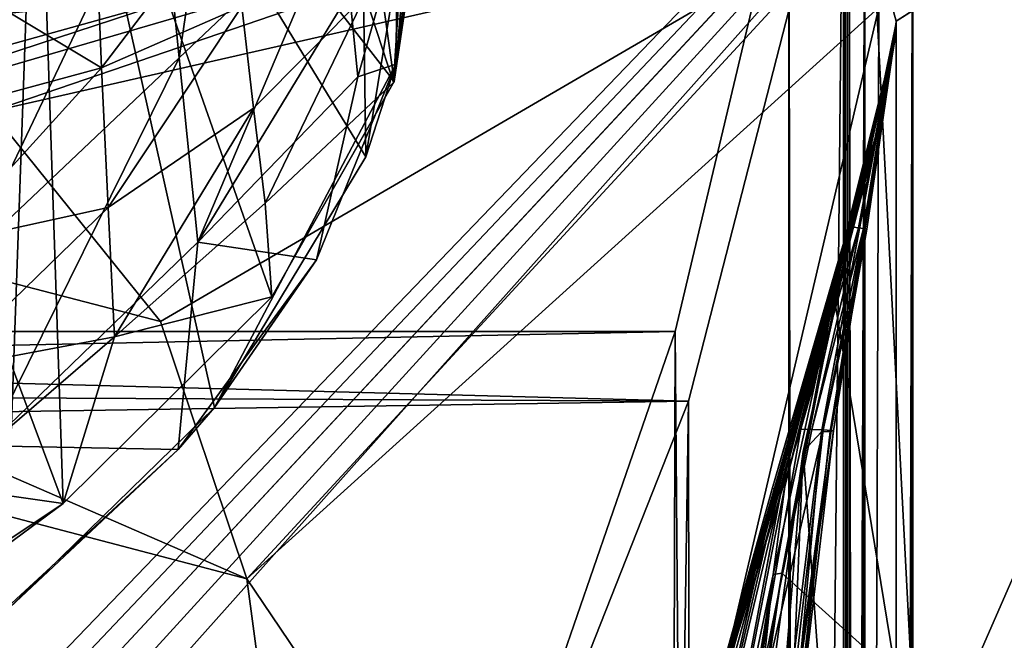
# Model space of a CAD drawing. Header units: metres. Extents: x -1204 to 0, y -809 to 0.
# Tile 132 of 135: x -95 to -47, y -95 to -65. Entities that reach past the tile are written whole.
import ezdxf

# ---------------------------------------------------------------- set-up
doc = ezdxf.new("R2010")
doc.units = ezdxf.units.M

msp = doc.modelspace()

# ---------------------------------------------------------------- linework, layer by layer
at = {"layer": 'top'}
for points in [[(-106.304123, -97.912514, 761.309143), (-92.554993, -88.741875, 761.512451), (-111.91893, -36.871712, 762.913208)], [(-111.91893, -36.871712, 762.913208), (-92.554993, -88.741875, 761.512451), (-93.985672, -46.135025, 762.625671)], [(-95.365578, -93.955872, 1277.689209), (-93.669357, -46.414337, 1278.922974), (-110.57946, -37.799053, 1279.191772)], [(-92.554993, -88.741875, 761.512451), (-82.53112, -78.793983, 761.745605), (-93.985672, -46.135025, 762.625671)], [(-93.985672, -46.135025, 762.625671), (-82.53112, -78.793983, 761.745605), (-76.652695, -68.443481, 762)], [(-78.178719, -57.37738, 762.292114), (-93.985672, -46.135025, 762.625671), (-76.652695, -68.443481, 762)], [(-95.365578, -93.955872, 1277.689209), (-85.276665, -84.116219, 1277.919067), (-93.669357, -46.414337, 1278.922974)], [(-85.276665, -84.116219, 1277.919067), (-78.006813, -72.070419, 1278.213623), (-93.669357, -46.414337, 1278.922974)], [(-93.669357, -46.414337, 1278.922974), (-78.006813, -72.070419, 1278.213623), (-78.218864, -57.425652, 1278.595703)], [(-111.733101, -72.539726, 2041.728271), (-81.222069, -57.633026, 2044.11438), (-143.068665, -52.277069, 2044.445557)], [(-87.951897, -57.635136, 1246.151611), (-84.759644, -52.335125, 1247.023193), (-86.979866, -67.301018, 1252.228394)], [(-84.759644, -52.335125, 1247.023193), (-79.221069, -59.957474, 1257.703491), (-86.979866, -67.301018, 1252.228394)], [(-111.048393, -66.76355, 1933.358887), (-99.093735, -55.738033, 1979.244751), (-86.555603, -64.278046, 2025.059937)], [(-87.951897, -57.635136, 1246.151611), (-98.117744, -66.92968, 1243.062744), (-99.198219, -56.185425, 1237.22876)], [(-111.733101, -72.539726, 2041.728271), (-81.523582, -63.719326, 2043.042236), (-81.222069, -57.633026, 2044.11438)], [(-97.1147, -76.903946, 1250.144531), (-98.117744, -66.92968, 1243.062744), (-87.951897, -57.635136, 1246.151611)], [(-86.979866, -67.301018, 1252.228394), (-97.1147, -76.903946, 1250.144531), (-87.951897, -57.635136, 1246.151611)], [(-78.006813, -72.070419, 1278.213623), (-75.719475, -58.230148, 1278.568115), (-78.218864, -57.425652, 1278.595703)], [(-75.169556, -58.268253, 762.261169), (-78.178719, -57.37738, 762.292114), (-76.652695, -68.443481, 762)], [(-115.289513, -66.238342, 664.6698), (-79.637787, -59.388416, 580.925659), (-75.228119, -58.379692, 628.759521)], [(-75.228119, -58.379692, 628.759521), (-75.228119, -58.379692, 661.559875), (-115.289513, -66.238342, 664.6698)], [(-75.228119, -58.379692, 661.559875), (-75.226776, -58.379799, 664.875671), (-115.289513, -66.238342, 664.6698)], [(-115.289513, -66.238342, 664.6698), (-75.226776, -58.379799, 664.875671), (-115.143257, -65.856537, 674.172241)], [(-75.226776, -58.379799, 664.875671), (-95.048058, -62.272488, 683.751221), (-115.143257, -65.856537, 674.172241)], [(-75.719475, -58.230148, 1278.568115), (-78.006813, -72.070419, 1278.213623), (-75.719025, -58.230202, 1267.624756)], [(-78.006813, -72.070419, 1278.213623), (-76.572632, -67.605492, 1267.624756), (-75.719025, -58.230202, 1267.624756)], [(-76.671654, -68.496857, 751.349731), (-75.16246, -58.375496, 751.349731), (-76.652695, -68.443481, 762)], [(-75.16246, -58.375496, 751.349731), (-76.671654, -68.496857, 751.349731), (-75.594872, -59.879745, 750.228088)], [(-76.652695, -68.443481, 762), (-75.16246, -58.375496, 751.349731), (-75.169556, -58.268253, 762.261169)], [(-75.719025, -58.230202, 1267.624756), (-76.572632, -67.605492, 1267.624756), (-76.470299, -61.44413, 1264.469604)], [(-85.958694, -60.740765, 533.304199), (-79.637787, -59.388416, 580.925659), (-115.289513, -66.238342, 664.6698)], [(-91.008186, -60.632458, 730.556213), (-84.529381, -59.668465, 736.489136), (-90.704628, -67.781227, 734.823608)], [(-90.704628, -67.781227, 734.823608), (-84.529381, -59.668465, 736.489136), (-83.975372, -64.845329, 739.582703)], [(-86.979866, -67.301018, 1252.228394), (-79.221069, -59.957474, 1257.703491), (-86.087776, -76.17202, 1259.418213)], [(-79.221069, -59.957474, 1257.703491), (-78.795837, -64.185944, 1260.764771), (-86.087776, -76.17202, 1259.418213)], [(-75.594872, -59.879745, 750.228088), (-76.671654, -68.496857, 751.349731), (-76.224754, -61.377674, 749.133789)], [(-111.924629, -65.401451, 464.540405), (-85.958694, -60.740765, 533.304199), (-115.289513, -66.238342, 664.6698)], [(-90.704628, -67.781227, 734.823608), (-98.419701, -63.163074, 726.623718), (-91.008186, -60.632458, 730.556213)], [(-78.795837, -64.185944, 1260.764771), (-76.470299, -61.44413, 1264.469604), (-78.389473, -68.226845, 1264.076782)], [(-76.470299, -61.44413, 1264.469604), (-76.572632, -67.605492, 1267.624756), (-78.389473, -68.226845, 1264.076782)], [(-76.671654, -68.496857, 751.349731), (-78.03624, -64.313492, 747.015625), (-76.224754, -61.377674, 749.133789)], [(-98.419838, -69.876686, 730.589905), (-98.419701, -63.163074, 726.623718), (-90.704628, -67.781227, 734.823608)], [(-86.555603, -64.278046, 2025.059937), (-81.523582, -63.719326, 2043.042236), (-111.733101, -72.539726, 2041.728271)], [(-111.733101, -72.539726, 2041.728271), (-116.382484, -72.585571, 1988.339233), (-86.555603, -64.278046, 2025.059937)], [(-116.382484, -72.585571, 1988.339233), (-111.048393, -66.76355, 1933.358887), (-86.555603, -64.278046, 2025.059937)], [(-86.087776, -76.17202, 1259.418213), (-78.795837, -64.185944, 1260.764771), (-78.389473, -68.226845, 1264.076782)], [(-83.413788, -69.734787, 743.113342), (-83.975372, -64.845329, 739.582703), (-78.03624, -64.313492, 747.015625)], [(-78.03624, -64.313492, 747.015625), (-82.852203, -74.295952, 747.047607), (-83.413788, -69.734787, 743.113342)], [(-82.852203, -74.295952, 747.047607), (-78.03624, -64.313492, 747.015625), (-76.671654, -68.496857, 751.349731)], [(-90.396751, -74.500854, 739.744751), (-90.704628, -67.781227, 734.823608), (-83.975372, -64.845329, 739.582703)], [(-90.396751, -74.500854, 739.744751), (-83.975372, -64.845329, 739.582703), (-83.413788, -69.734787, 743.113342)], [(-96.203827, -85.961685, 1258.36853), (-97.1147, -76.903946, 1250.144531), (-86.979866, -67.301018, 1252.228394)], [(-86.087776, -76.17202, 1259.418213), (-96.203827, -85.961685, 1258.36853), (-86.979866, -67.301018, 1252.228394)], [(-78.006813, -72.070419, 1278.213623), (-85.276665, -84.116219, 1277.919067), (-76.572632, -67.605492, 1267.624756)], [(-85.276665, -84.116219, 1277.919067), (-80.377785, -77.021339, 1267.624756), (-76.572632, -67.605492, 1267.624756)], [(-76.572632, -67.605492, 1267.624756), (-80.377785, -77.021339, 1267.624756), (-78.389473, -68.226845, 1264.076782)], [(-98.419861, -76.269066, 735.079102), (-90.704628, -67.781227, 734.823608), (-90.396751, -74.500854, 739.744751)], [(-98.419861, -76.269066, 735.079102), (-98.419838, -69.876686, 730.589905), (-90.704628, -67.781227, 734.823608)], [(-78.389473, -68.226845, 1264.076782), (-80.377785, -77.021339, 1267.624756), (-86.087776, -76.17202, 1259.418213)], [(-82.533157, -78.795387, 751.349731), (-82.852203, -74.295952, 747.047607), (-76.671654, -68.496857, 751.349731)], [(-82.533157, -78.795387, 751.349731), (-76.671654, -68.496857, 751.349731), (-82.53112, -78.793983, 761.745605)], [(-82.53112, -78.793983, 761.745605), (-76.671654, -68.496857, 751.349731), (-76.652695, -68.443481, 762)], [(-90.088875, -80.728035, 745.271362), (-90.396751, -74.500854, 739.744751), (-83.413788, -69.734787, 743.113342)], [(-82.852203, -74.295952, 747.047607), (-90.088875, -80.728035, 745.271362), (-83.413788, -69.734787, 743.113342)], [(-98.419861, -82.288841, 740.057495), (-90.396751, -74.500854, 739.744751), (-90.088875, -80.728035, 745.271362)], [(-98.419861, -82.288841, 740.057495), (-98.419861, -76.269066, 735.079102), (-90.396751, -74.500854, 739.744751)], [(-90.088875, -80.728035, 745.271362), (-82.852203, -74.295952, 747.047607), (-82.533157, -78.795387, 751.349731)], [(-86.087776, -76.17202, 1259.418213), (-87.023193, -86.144196, 1267.624756), (-96.203827, -85.961685, 1258.36853)], [(-80.377785, -77.021339, 1267.624756), (-87.023193, -86.144196, 1267.624756), (-86.087776, -76.17202, 1259.418213)], [(-80.377785, -77.021339, 1267.624756), (-85.276665, -84.116219, 1277.919067), (-87.023193, -86.144196, 1267.624756)], [(-92.554993, -88.741875, 761.512451), (-82.533157, -78.795387, 751.349731), (-82.53112, -78.793983, 761.745605)], [(-92.5485, -88.736115, 751.349731), (-82.533157, -78.795387, 751.349731), (-92.554993, -88.741875, 761.512451)], [(-92.5485, -88.736115, 751.349731), (-90.088875, -80.728035, 745.271362), (-82.533157, -78.795387, 751.349731)], [(-98.419861, -87.896881, 745.492188), (-90.088875, -80.728035, 745.271362), (-92.5485, -88.736115, 751.349731)], [(-98.419861, -87.896881, 745.492188), (-98.419861, -82.288841, 740.057495), (-90.088875, -80.728035, 745.271362)], [(-85.276665, -84.116219, 1277.919067), (-95.365578, -93.955872, 1277.689209), (-87.023193, -86.144196, 1267.624756)], [(-87.023193, -86.144196, 1267.624756), (-96.306786, -94.699516, 1267.624756), (-96.203827, -85.961685, 1258.36853)], [(-87.023193, -86.144196, 1267.624756), (-95.365578, -93.955872, 1277.689209), (-96.306786, -94.699516, 1267.624756)], [(-98.419861, -93.059319, 751.349731), (-98.419861, -87.896881, 745.492188), (-92.5485, -88.736115, 751.349731)], [(-106.304123, -97.912514, 761.309143), (-98.419861, -93.059319, 751.349731), (-92.5485, -88.736115, 751.349731)], [(-106.304123, -97.912514, 761.309143), (-92.5485, -88.736115, 751.349731), (-92.554993, -88.741875, 761.512451)]]:
    msp.add_3dface(points, dxfattribs=at)
at = {"layer": 'top01'}
for points in [[(-52.518909, -65.543846, 163.059708), (-54.633179, -57.865437, 163.059708), (-5.519217, -35.401562, 163.059708)], [(-52.518909, -65.543846, 2063.059814), (-5.519217, -35.401562, 2063.059814), (-54.633179, -57.865437, 2063.059814)], [(-35.448151, -746.330383, 163.059708), (-52.518909, -738.401428, 163.059708), (-5.519217, -35.401562, 163.059708)], [(-5.519217, -35.401562, 163.059708), (-52.518909, -738.401428, 163.059708), (-52.518909, -65.543846, 163.059708)], [(-52.518909, -65.543846, 2063.059814), (-52.518909, -738.401428, 2063.059814), (-5.519217, -35.401562, 2063.059814)], [(-52.518909, -738.401428, 2063.059814), (-35.448151, -746.330383, 2063.059814), (-5.519217, -35.401562, 2063.059814)], [(-54.633179, -57.865437, 2063.059814), (-54.633179, -57.865437, 163.059708), (-52.518909, -65.543846, 2063.059814)], [(-54.633179, -57.865437, 163.059708), (-52.518909, -65.543846, 163.059708), (-52.518909, -65.543846, 2063.059814)], [(-53.161449, -69.922661, 617.920044), (-52.518909, -65.64122, 567.049377), (-54.568138, -75.441956, 566.831421)], [(-54.568138, -75.441956, 566.831421), (-52.518909, -65.64122, 567.049377), (-52.518909, -65.704048, 516.17865)], [(-54.568138, -75.441956, 566.831421), (-52.518909, -65.704048, 516.17865), (-54.329887, -75.476273, 515.742798)], [(-52.518909, -65.704048, 516.17865), (-52.518909, -65.766876, 465.307922), (-54.329887, -75.476273, 515.742798)], [(-54.329887, -75.476273, 515.742798), (-52.518909, -65.766876, 465.307922), (-54.092243, -75.51059, 464.654144)], [(-52.518909, -65.766876, 465.307922), (-52.518909, -65.829704, 414.437195), (-54.092243, -75.51059, 464.654144)], [(-52.527325, -66.080727, 1607.920044), (-52.518909, -65.578392, 1607.920044), (-53.161747, -69.922577, 1607.149292)], [(-52.518909, -65.578392, 1607.920044), (-52.518909, -65.578392, 1564.920044), (-53.161747, -69.922577, 1607.149292)], [(-53.161747, -69.922577, 1607.149292), (-52.518909, -65.578392, 1564.920044), (-53.161747, -69.922577, 1565.869141)], [(-52.518909, -65.578392, 1564.920044), (-53.161747, -69.922577, 1564.920044), (-53.161747, -69.922577, 1565.869141)], [(-53.161747, -69.922577, 1564.920044), (-52.518909, -65.578392, 1564.920044), (-52.518909, -65.579765, 660.920044)], [(-52.518909, -65.579765, 660.920044), (-52.518909, -65.578392, 617.920044), (-53.161747, -69.922577, 618.872253)], [(-52.518909, -65.578392, 617.920044), (-53.161449, -69.922661, 617.920044), (-53.161747, -69.922577, 618.872253)], [(-53.161736, -69.923889, 660.920044), (-53.161747, -69.922577, 1564.920044), (-52.518909, -65.579765, 660.920044)], [(-53.161736, -69.923889, 660.920044), (-52.518909, -65.579765, 660.920044), (-53.161747, -69.922577, 659.947876)], [(-52.518909, -65.579765, 660.920044), (-53.161747, -69.922577, 618.872253), (-53.161747, -69.922577, 659.947876)], [(-53.161449, -69.922661, 617.920044), (-52.518909, -65.578392, 617.920044), (-52.518909, -65.64122, 567.049377)], [(-52.527325, -66.080727, 1607.920044), (-52.522583, -66.080872, 1659.670044), (-52.518909, -65.578392, 1607.920044)], [(-52.522583, -66.080872, 1659.670044), (-52.522049, -66.080894, 1711.420044), (-52.518909, -65.578392, 1607.920044)], [(-52.518909, -65.578392, 1607.920044), (-52.522049, -66.080894, 1711.420044), (-52.521511, -66.08091, 1763.170044)], [(-52.518909, -65.578392, 1607.920044), (-52.521511, -66.08091, 1763.170044), (-52.520981, -66.080971, 1814.920044)], [(-52.518909, -65.543846, 2063.059814), (-52.518909, -65.578392, 1607.920044), (-52.520981, -66.080971, 1814.920044)], [(-52.520981, -66.080971, 1814.920044), (-52.519428, -66.081001, 1914.902832), (-52.518909, -65.543846, 2063.059814)], [(-52.519428, -66.081001, 1914.902832), (-52.518909, -66.081009, 2014.885742), (-52.518909, -65.543846, 2063.059814)], [(-52.518909, -738.401428, 163.059708), (-52.518909, -397.134613, 182.490646), (-52.518909, -65.543846, 163.059708)], [(-52.518909, -397.134613, 182.490646), (-52.518909, -313.811188, 184.444244), (-52.518909, -65.543846, 163.059708)], [(-52.518909, -65.543846, 163.059708), (-52.518909, -313.811188, 184.444244), (-52.518909, -230.718582, 189.861099)], [(-52.518909, -230.718582, 189.861099), (-52.518909, -148.071564, 198.713043), (-52.518909, -65.543846, 163.059708)], [(-52.518909, -148.071564, 198.713043), (-52.518909, -66.081009, 210.95433), (-52.518909, -65.543846, 163.059708)], [(-52.518909, -65.543846, 163.059708), (-52.518909, -66.081009, 210.95433), (-52.518909, -66.018181, 261.825043)], [(-52.518909, -66.018181, 261.825043), (-52.518909, -65.95536, 312.69577), (-52.518909, -65.543846, 163.059708)], [(-52.518909, -65.95536, 312.69577), (-52.518909, -65.892532, 363.566498), (-52.518909, -65.543846, 163.059708)], [(-52.518909, -65.543846, 163.059708), (-52.518909, -65.892532, 363.566498), (-52.518909, -65.829704, 414.437195)], [(-52.518909, -65.829704, 414.437195), (-52.518909, -65.766876, 465.307922), (-52.518909, -65.543846, 163.059708)], [(-52.518909, -65.766876, 465.307922), (-52.518909, -65.704048, 516.17865), (-52.518909, -65.543846, 163.059708)], [(-52.518909, -65.543846, 163.059708), (-52.518909, -65.704048, 516.17865), (-52.518909, -65.64122, 567.049377)], [(-52.518909, -65.64122, 567.049377), (-52.518909, -65.578392, 617.920044), (-52.518909, -65.543846, 163.059708)], [(-52.518909, -65.578392, 617.920044), (-52.518909, -65.579765, 660.920044), (-52.518909, -65.543846, 163.059708)], [(-52.518909, -65.543846, 163.059708), (-52.518909, -65.579765, 660.920044), (-52.518909, -65.578392, 1564.920044)], [(-52.518909, -65.543846, 163.059708), (-52.518909, -65.578392, 1564.920044), (-52.518909, -65.543846, 2063.059814)], [(-52.518909, -65.578392, 1564.920044), (-52.518909, -65.578392, 1607.920044), (-52.518909, -65.543846, 2063.059814)], [(-52.518909, -65.543846, 2063.059814), (-52.518909, -66.081009, 2014.885742), (-52.518909, -97.03968, 2019.916504)], [(-52.518909, -97.03968, 2019.916504), (-52.518909, -130.302856, 2024.768555), (-52.518909, -65.543846, 2063.059814)], [(-52.518909, -130.302856, 2024.768555), (-52.518909, -163.642868, 2029.060913), (-52.518909, -65.543846, 2063.059814)], [(-52.518909, -65.543846, 2063.059814), (-52.518909, -163.642868, 2029.060913), (-52.518909, -230.515762, 2035.961548)], [(-52.518909, -230.515762, 2035.961548), (-52.518909, -297.582825, 2040.610718), (-52.518909, -65.543846, 2063.059814)], [(-52.518909, -297.582825, 2040.610718), (-52.518909, -364.768219, 2043.003296), (-52.518909, -65.543846, 2063.059814)], [(-52.518909, -65.543846, 2063.059814), (-52.518909, -364.768219, 2043.003296), (-52.518909, -431.996094, 2043.136353)], [(-52.518909, -65.543846, 2063.059814), (-52.518909, -431.996094, 2043.136353), (-52.518909, -738.401428, 2063.059814)], [(-52.518909, -66.081009, 210.95433), (-52.518909, -148.071564, 198.713043), (-56.983158, -86.243744, 207.621323)], [(-56.112007, -85.292633, 258.947876), (-52.518909, -66.081009, 210.95433), (-56.983158, -86.243744, 207.621323)], [(-55.686543, -85.270096, 310.173065), (-52.518909, -66.018181, 261.825043), (-56.112007, -85.292633, 258.947876)], [(-52.518909, -66.018181, 261.825043), (-52.518909, -66.081009, 210.95433), (-56.112007, -85.292633, 258.947876)], [(-55.529358, -85.247559, 361.434235), (-52.518909, -65.95536, 312.69577), (-55.686543, -85.270096, 310.173065)], [(-52.518909, -65.95536, 312.69577), (-52.518909, -66.018181, 261.825043), (-55.686543, -85.270096, 310.173065)], [(-55.641747, -85.225021, 412.719727), (-53.934937, -75.544907, 413.566772), (-52.518909, -65.892532, 363.566498)], [(-55.641747, -85.225021, 412.719727), (-52.518909, -65.892532, 363.566498), (-55.529358, -85.247559, 361.434235)], [(-52.519428, -66.081001, 1914.902832), (-52.520981, -66.080971, 1814.920044), (-55.583939, -79.081947, 1915.984985)], [(-52.520981, -66.080971, 1814.920044), (-55.130173, -76.983658, 1814.920044), (-55.583939, -79.081947, 1915.984985)], [(-55.583939, -79.081947, 1915.984985), (-55.469288, -79.026436, 2017.050049), (-52.519428, -66.081001, 1914.902832)], [(-52.518909, -65.892532, 363.566498), (-52.518909, -65.95536, 312.69577), (-55.529358, -85.247559, 361.434235)], [(-55.469288, -79.026436, 2017.050049), (-52.518909, -66.081009, 2014.885742), (-52.519428, -66.081001, 1914.902832)], [(-52.518909, -66.081009, 2014.885742), (-55.469288, -79.026436, 2017.050049), (-52.518909, -97.03968, 2019.916504)], [(-52.522583, -66.080872, 1659.670044), (-52.527325, -66.080727, 1607.920044), (-55.260468, -77.072289, 1659.901489)], [(-52.527325, -66.080727, 1607.920044), (-53.161747, -69.922577, 1607.920044), (-55.260468, -77.072289, 1659.901489)], [(-55.260468, -77.072289, 1659.901489), (-55.21936, -77.052238, 1711.883057), (-52.522583, -66.080872, 1659.670044)], [(-55.21936, -77.052238, 1711.883057), (-52.522049, -66.080894, 1711.420044), (-52.522583, -66.080872, 1659.670044)], [(-52.522049, -66.080894, 1711.420044), (-55.21936, -77.052238, 1711.883057), (-55.178249, -77.032196, 1763.864502)], [(-52.521511, -66.08091, 1763.170044), (-52.522049, -66.080894, 1711.420044), (-55.178249, -77.032196, 1763.864502)], [(-55.178249, -77.032196, 1763.864502), (-55.130173, -76.983658, 1814.920044), (-52.521511, -66.08091, 1763.170044)], [(-55.130173, -76.983658, 1814.920044), (-52.520981, -66.080971, 1814.920044), (-52.521511, -66.08091, 1763.170044)], [(-54.092243, -75.51059, 464.654144), (-52.518909, -65.829704, 414.437195), (-53.934937, -75.544907, 413.566772)], [(-53.934937, -75.544907, 413.566772), (-52.518909, -65.829704, 414.437195), (-52.518909, -65.892532, 363.566498)], [(-53.161747, -69.922577, 1607.149292), (-53.161747, -69.922577, 1607.920044), (-52.527325, -66.080727, 1607.920044)], [(-69.769958, -130.775925, 619.307129), (-62.850697, -103.808975, 659.694153), (-53.161747, -69.922577, 659.947876)], [(-53.161747, -69.922577, 659.947876), (-63.839542, -107.499344, 619.151855), (-69.769958, -130.775925, 619.307129)], [(-62.859825, -103.839287, 1566.123047), (-69.768158, -130.768585, 1566.303955), (-53.161747, -69.922577, 1607.149292)], [(-53.161747, -69.922577, 1607.149292), (-69.768158, -130.768585, 1566.303955), (-62.594734, -102.840431, 1606.902344)], [(-64.992882, -112.470459, 1452.292236), (-62.851387, -103.808792, 1564.920044), (-53.161747, -69.922577, 1564.920044)], [(-64.992882, -112.470459, 1452.292236), (-53.161747, -69.922577, 1564.920044), (-63.898594, -108.095726, 1339.614502)], [(-63.898594, -108.095726, 1339.614502), (-53.161747, -69.922577, 1564.920044), (-63.076511, -104.808662, 1226.841309)], [(-62.85165, -103.808952, 619.125977), (-63.839542, -107.499344, 619.151855), (-53.161747, -69.922577, 659.947876)], [(-63.076511, -104.808662, 1226.841309), (-53.161747, -69.922577, 1564.920044), (-62.526756, -102.607643, 1113.927246)], [(-62.851387, -103.808792, 1564.920044), (-62.859825, -103.839287, 1566.123047), (-53.161747, -69.922577, 1564.920044)], [(-62.859825, -103.839287, 1566.123047), (-53.161747, -69.922577, 1565.869141), (-53.161747, -69.922577, 1564.920044)], [(-53.161747, -69.922577, 1565.869141), (-62.859825, -103.839287, 1566.123047), (-53.161747, -69.922577, 1607.149292)], [(-53.161747, -69.922577, 618.872253), (-62.85165, -103.808952, 619.125977), (-53.161747, -69.922577, 659.947876)], [(-62.85165, -103.808952, 619.125977), (-53.161747, -69.922577, 618.872253), (-53.161449, -69.922661, 617.920044)], [(-62.851204, -103.809006, 617.920044), (-62.85165, -103.808952, 619.125977), (-53.161449, -69.922661, 617.920044)], [(-62.851204, -103.809006, 617.920044), (-53.161449, -69.922661, 617.920044), (-57.108078, -85.15741, 566.619385)], [(-53.161736, -69.923889, 660.920044), (-53.161747, -69.922577, 659.947876), (-62.850925, -103.808914, 660.920044)], [(-53.161747, -69.922577, 659.947876), (-62.850697, -103.808975, 659.694153), (-62.850925, -103.808914, 660.920044)], [(-62.850925, -103.808914, 660.920044), (-62.515137, -102.478889, 774.292114), (-53.161736, -69.923889, 660.920044)], [(-62.594734, -102.840431, 1606.902344), (-58.475628, -88.032204, 1607.920044), (-53.161747, -69.922577, 1607.149292)], [(-62.526756, -102.607643, 1113.927246), (-53.161747, -69.922577, 1564.920044), (-53.161736, -69.923889, 660.920044)], [(-62.249619, -101.489136, 1000.841492), (-62.526756, -102.607643, 1113.927246), (-53.161736, -69.923889, 660.920044)], [(-62.515137, -102.478889, 774.292114), (-62.245605, -101.447708, 887.614563), (-53.161736, -69.923889, 660.920044)], [(-53.161736, -69.923889, 660.920044), (-62.245605, -101.447708, 887.614563), (-62.249619, -101.489136, 1000.841492)], [(-58.475628, -88.032204, 1607.920044), (-55.301575, -77.092339, 1607.920044), (-53.161747, -69.922577, 1607.149292)], [(-57.108078, -85.15741, 566.619385), (-53.161449, -69.922661, 617.920044), (-54.568138, -75.441956, 566.831421)], [(-55.260468, -77.072289, 1659.901489), (-53.161747, -69.922577, 1607.920044), (-55.301575, -77.092339, 1607.920044)], [(-53.161747, -69.922577, 1607.149292), (-55.301575, -77.092339, 1607.920044), (-53.161747, -69.922577, 1607.920044)], [(-57.108078, -85.15741, 566.619385), (-54.568138, -75.441956, 566.831421), (-54.329887, -75.476273, 515.742798)], [(-57.108078, -85.15741, 566.619385), (-54.329887, -75.476273, 515.742798), (-56.56575, -85.179947, 515.318665)], [(-56.56575, -85.179947, 515.318665), (-54.329887, -75.476273, 515.742798), (-54.092243, -75.51059, 464.654144)], [(-56.56575, -85.179947, 515.318665), (-54.092243, -75.51059, 464.654144), (-56.024616, -85.202484, 464.017914)], [(-56.024616, -85.202484, 464.017914), (-54.092243, -75.51059, 464.654144), (-53.934937, -75.544907, 413.566772)], [(-56.024616, -85.202484, 464.017914), (-53.934937, -75.544907, 413.566772), (-55.641747, -85.225021, 412.719727)], [(-55.301575, -77.092339, 1607.920044), (-58.475628, -88.032204, 1607.920044), (-58.323982, -88.00943, 1660.126465)], [(-58.323982, -88.00943, 1660.126465), (-58.172333, -87.986664, 1712.333008), (-55.260468, -77.072289, 1659.901489)], [(-55.260468, -77.072289, 1659.901489), (-55.301575, -77.092339, 1607.920044), (-58.323982, -88.00943, 1660.126465)], [(-58.172333, -87.986664, 1712.333008), (-55.21936, -77.052238, 1711.883057), (-55.260468, -77.072289, 1659.901489)], [(-55.21936, -77.052238, 1711.883057), (-58.172333, -87.986664, 1712.333008), (-58.020683, -87.96389, 1764.539551)], [(-58.020683, -87.96389, 1764.539551), (-57.868942, -87.918777, 1814.920044), (-55.178249, -77.032196, 1763.864502)], [(-55.178249, -77.032196, 1763.864502), (-55.21936, -77.052238, 1711.883057), (-58.020683, -87.96389, 1764.539551)], [(-57.868942, -87.918777, 1814.920044), (-55.130173, -76.983658, 1814.920044), (-55.178249, -77.032196, 1763.864502)], [(-55.583939, -79.081947, 1915.984985), (-55.130173, -76.983658, 1814.920044), (-57.868942, -87.918777, 1814.920044)], [(-58.007488, -92.089058, 2019.145508), (-55.469288, -79.026436, 2017.050049), (-55.583939, -79.081947, 1915.984985)], [(-55.469288, -79.026436, 2017.050049), (-58.007488, -92.089058, 2019.145508), (-52.518909, -97.03968, 2019.916504)], [(-58.425846, -92.158539, 1917.032715), (-58.007488, -92.089058, 2019.145508), (-55.583939, -79.081947, 1915.984985)], [(-55.583939, -79.081947, 1915.984985), (-57.868942, -87.918777, 1814.920044), (-58.425846, -92.158539, 1917.032715)], [(-60.522873, -104.712196, 514.499207), (-62.851204, -103.809006, 617.920044), (-57.108078, -85.15741, 566.619385)], [(-60.522873, -104.712196, 514.499207), (-57.108078, -85.15741, 566.619385), (-56.56575, -85.179947, 515.318665)], [(-60.522873, -104.712196, 514.499207), (-56.56575, -85.179947, 515.318665), (-56.024616, -85.202484, 464.017914)], [(-60.522873, -104.712196, 514.499207), (-56.024616, -85.202484, 464.017914), (-58.279526, -104.758583, 411.083221)], [(-56.112007, -85.292633, 258.947876), (-56.983158, -86.243744, 207.621323), (-58.51421, -104.828163, 256.204651)], [(-56.112007, -85.292633, 258.947876), (-58.51421, -104.828163, 256.204651), (-57.914886, -104.80497, 307.768616)], [(-58.279526, -104.758583, 411.083221), (-56.024616, -85.202484, 464.017914), (-55.641747, -85.225021, 412.719727)], [(-55.641747, -85.225021, 412.719727), (-55.529358, -85.247559, 361.434235), (-58.279526, -104.758583, 411.083221)], [(-55.529358, -85.247559, 361.434235), (-57.835827, -104.781776, 359.402313), (-58.279526, -104.758583, 411.083221)], [(-55.686543, -85.270096, 310.173065), (-56.112007, -85.292633, 258.947876), (-57.914886, -104.80497, 307.768616)], [(-55.686543, -85.270096, 310.173065), (-57.914886, -104.80497, 307.768616), (-57.835827, -104.781776, 359.402313)], [(-55.529358, -85.247559, 361.434235), (-55.686543, -85.270096, 310.173065), (-57.835827, -104.781776, 359.402313)], [(-56.983158, -86.243744, 207.621323), (-59.636391, -148.182892, 198.698776), (-59.799843, -106.739868, 204.449615)], [(-56.983158, -86.243744, 207.621323), (-59.799843, -106.739868, 204.449615), (-58.51421, -104.828163, 256.204651)], [(-52.518909, -148.071564, 198.713043), (-59.636391, -148.182892, 198.698776), (-56.983158, -86.243744, 207.621323)], [(-64.353668, -110.061523, 1607.925659), (-63.259457, -110.053024, 1713.19873), (-58.323982, -88.00943, 1660.126465)], [(-62.848122, -103.809669, 1607.920044), (-64.353668, -110.061523, 1607.925659), (-58.323982, -88.00943, 1660.126465)], [(-63.259457, -110.053024, 1713.19873), (-62.202667, -110.045837, 1814.920044), (-58.020683, -87.96389, 1764.539551)], [(-58.020683, -87.96389, 1764.539551), (-58.172333, -87.986664, 1712.333008), (-63.259457, -110.053024, 1713.19873)], [(-63.259457, -110.053024, 1713.19873), (-58.172333, -87.986664, 1712.333008), (-58.323982, -88.00943, 1660.126465)], [(-58.323982, -88.00943, 1660.126465), (-58.475628, -88.032204, 1607.920044), (-62.848122, -103.809669, 1607.920044)], [(-62.202667, -110.045837, 1814.920044), (-57.868942, -87.918777, 1814.920044), (-58.020683, -87.96389, 1764.539551)], [(-57.868942, -87.918777, 1814.920044), (-62.202667, -110.045837, 1814.920044), (-58.425846, -92.158539, 1917.032715)], [(-62.848122, -103.809669, 1607.920044), (-58.475628, -88.032204, 1607.920044), (-62.594734, -102.840431, 1606.902344)], [(-58.425846, -92.158539, 1917.032715), (-62.202667, -110.045837, 1814.920044), (-60.573242, -105.368233, 1918.047607)], [(-60.140682, -103.610237, 1942.178223), (-58.425846, -92.158539, 1917.032715), (-60.573242, -105.368233, 1918.047607)], [(-58.425846, -92.158539, 1917.032715), (-60.140682, -103.610237, 1942.178223), (-59.623039, -101.195557, 1968.070801)], [(-59.154694, -99.005325, 1993.984253), (-58.425846, -92.158539, 1917.032715), (-59.623039, -101.195557, 1968.070801)], [(-58.73613, -97.03981, 2019.916504), (-58.007488, -92.089058, 2019.145508), (-59.154694, -99.005325, 1993.984253)], [(-58.007488, -92.089058, 2019.145508), (-58.425846, -92.158539, 1917.032715), (-59.154694, -99.005325, 1993.984253)], [(-52.518909, -97.03968, 2019.916504), (-58.007488, -92.089058, 2019.145508), (-58.73613, -97.03981, 2019.916504)]]:
    msp.add_3dface(points, dxfattribs=at)
at = {"layer": 'top0123410'}
for points in [[(-13.021163, -12.81608, 2066.693115), (-51.719181, -51.514099, 2066.693115), (-51.719181, -751.484314, 2066.693115)], [(-13.021163, -790.816101, 2066.693115), (-13.021163, -12.81608, 2066.693115), (-51.719181, -751.484314, 2066.693115)], [(-16.021164, -787.816101, 2063.693115), (-54.021164, -53.816078, 2063.693115), (-16.021164, -15.81608, 2063.693115)], [(-54.779949, -54.574863, 2078.116211), (-53.769806, -746.540039, 2074.346191), (-51.719181, -51.514099, 2066.693115)], [(-53.769806, -746.540039, 2074.346191), (-52.749474, -749.040955, 2070.53833), (-51.719181, -51.514099, 2066.693115)], [(-51.719181, -51.514099, 2066.693115), (-52.749474, -749.040955, 2070.53833), (-51.719181, -751.484314, 2066.693115)], [(-57.677727, -57.472641, 2077.3396), (-54.021164, -53.816078, 2063.693115), (-56.473427, -743.934998, 2072.845215)], [(-56.473427, -743.934998, 2072.845215), (-54.021164, -53.816078, 2063.693115), (-55.254436, -746.916992, 2068.295898)], [(-54.021164, -53.816078, 2063.693115), (-54.021164, -749.816101, 2063.693115), (-55.254436, -746.916992, 2068.295898)], [(-54.021164, -749.816101, 2063.693115), (-54.021164, -53.816078, 2063.693115), (-16.021164, -787.816101, 2063.693115)], [(-55.062557, -54.857471, 2079.170898), (-1148.979736, -54.857471, 2079.170898), (-62.500916, -83.822968, 2099.452637)], [(-1148.979736, -54.857471, 2079.170898), (-1143.290527, -78.174026, 2095.497314), (-62.500916, -83.822968, 2099.452637)], [(-55.062557, -54.857471, 2079.170898), (-62.500916, -83.822968, 2099.452637), (-61.984379, -728.768616, 2098.320313)], [(-54.779949, -743.982178, 2078.116211), (-55.062557, -54.857471, 2079.170898), (-61.984379, -728.768616, 2098.320313)], [(-54.779949, -743.982178, 2078.116211), (-54.970287, -54.763138, 2078.818848), (-55.062557, -54.857471, 2079.170898)], [(-54.874638, -54.669037, 2078.467529), (-54.970287, -54.763138, 2078.818848), (-54.779949, -743.982178, 2078.116211)], [(-54.779949, -54.574863, 2078.116211), (-54.874638, -54.669037, 2078.467529), (-54.779949, -743.982178, 2078.116211)], [(-54.779949, -54.574863, 2078.116211), (-54.779949, -743.982178, 2078.116211), (-53.769806, -746.540039, 2074.346191)], [(-1146.364624, -57.472641, 2077.3396), (-57.677727, -57.472641, 2077.3396), (-1140.89856, -80.469208, 2093.442139)], [(-57.677727, -57.472641, 2077.3396), (-63.143745, -80.469208, 2093.442139), (-1140.89856, -80.469208, 2093.442139)], [(-57.677727, -57.472641, 2077.3396), (-57.677727, -740.870972, 2077.3396), (-63.143745, -80.469208, 2093.442139)], [(-57.677727, -740.870972, 2077.3396), (-57.677727, -57.472641, 2077.3396), (-56.473427, -743.934998, 2072.845215)], [(-62.500916, -83.822968, 2099.452637), (-1143.290527, -78.174026, 2095.497314), (-1135.536011, -100.241104, 2110.94873)], [(-1140.89856, -80.469208, 2093.442139), (-63.143745, -80.469208, 2093.442139), (-1133.377563, -102.250114, 2108.693115)], [(-63.143745, -80.469208, 2093.442139), (-70.66478, -102.250114, 2108.693115), (-1133.377563, -102.250114, 2108.693115)], [(-63.143745, -80.469208, 2093.442139), (-64.710205, -725.914734, 2097.06665), (-70.66478, -102.250114, 2108.693115)], [(-57.677727, -740.870972, 2077.3396), (-64.710205, -725.914734, 2097.06665), (-63.143745, -80.469208, 2093.442139)], [(-73.120026, -110.688354, 2118.26416), (-62.500916, -83.822968, 2099.452637), (-1135.536011, -100.241104, 2110.94873)], [(-62.500916, -83.822968, 2099.452637), (-73.120026, -110.688354, 2118.26416), (-71.947388, -712.584106, 2116.502197)], [(-61.984379, -728.768616, 2098.320313), (-62.500916, -83.822968, 2099.452637), (-71.947388, -712.584106, 2116.502197)]]:
    msp.add_3dface(points, dxfattribs=at)
at = {"layer": 'top0123459'}
for points in [[(-10, -10, 90), (-602.021179, -625.846375, 90), (-1194.042358, -10, 90)], [(-594.006104, -626.560364, 90), (-602.021179, -625.846375, 90), (-10, -10, 90)], [(-585.781799, -628.854126, 90), (-594.006104, -626.560364, 90), (-10, -10, 90)], [(-577.802734, -632.855408, 90), (-585.781799, -628.854126, 90), (-10, -10, 90)], [(-10, -10, 90), (-570.615173, -638.481506, 90), (-577.802734, -632.855408, 90)], [(-317.021149, -753.244812, 90), (-570.615173, -638.481506, 90), (-10, -10, 90)], [(-10.00001, -794.032166, 90), (-317.021149, -753.244812, 90), (-10, -10, 90)], [(-54.193344, -316.998016, 163.059708), (-54.279274, -402.016876, 163.059708), (-15.461391, -20.421553, 163.059708)], [(-15.461391, -20.421553, 163.059708), (-54.279274, -402.016876, 163.059708), (-15.461402, -783.610596, 163.059708)], [(-54.083916, -274.499115, 163.059708), (-54.193344, -316.998016, 163.059708), (-15.461391, -20.421553, 163.059708)], [(-53.951393, -233.283218, 163.059708), (-54.083916, -274.499115, 163.059708), (-15.461391, -20.421553, 163.059708)], [(-15.461391, -20.421553, 163.059708), (-53.794167, -189.253525, 163.059708), (-53.951393, -233.283218, 163.059708)], [(-53.685776, -159.598999, 163.059708), (-53.794167, -189.253525, 163.059708), (-15.461391, -20.421553, 163.059708)], [(-53.499557, -107.361809, 163.059708), (-53.685776, -159.598999, 163.059708), (-15.461391, -20.421553, 163.059708)], [(-15.461391, -20.421553, 163.059708), (-53.359051, -64.894684, 163.059708), (-53.499557, -107.361809, 163.059708)], [(-96.019035, -69.893349, 118.80307), (-56.800224, -56.479313, 163.059708), (-106.787247, -63.440125, 118.91571)], [(-54.251095, -60.36776, 163.059708), (-56.800224, -56.479313, 163.059708), (-96.019035, -69.893349, 118.80307)], [(-87.875092, -79.9851, 118.626915), (-54.251095, -60.36776, 163.059708), (-96.019035, -69.893349, 118.80307)], [(-54.251095, -60.36776, 163.059708), (-87.875092, -79.9851, 118.626915), (-83.725204, -92.362556, 118.410866)], [(-53.359051, -64.894684, 163.059708), (-54.251095, -60.36776, 163.059708), (-83.725204, -92.362556, 118.410866)], [(-83.725204, -92.362556, 118.410866), (-148.221344, -64.277542, 118.901093), (-178.64003, -67.420189, 118.846237)], [(-83.725204, -92.362556, 118.410866), (-87.875092, -79.9851, 118.626915), (-148.221344, -64.277542, 118.901093)], [(-87.875092, -79.9851, 118.626915), (-96.019035, -69.893349, 118.80307), (-148.221344, -64.277542, 118.901093)], [(-53.359051, -64.894684, 163.059708), (-83.725204, -92.362556, 118.410866), (-65.951981, -118.696434, 140.675522)], [(-65.951981, -118.696434, 140.675522), (-53.499557, -107.361809, 163.059708), (-53.359051, -64.894684, 163.059708)], [(-178.64003, -67.420189, 118.846237), (-209.42363, -70.397537, 118.794266), (-78.372498, -132.380936, 117.712341)], [(-78.372498, -132.380936, 117.712341), (-83.725204, -92.362556, 118.410866), (-178.64003, -67.420189, 118.846237)], [(-209.42363, -70.397537, 118.794266), (-240.123306, -73.158218, 118.746078), (-78.372498, -132.380936, 117.712341)], [(-240.123306, -73.158218, 118.746078), (-300.968048, -77.99707, 118.661613), (-75.01664, -161.387802, 117.206024)], [(-78.372498, -132.380936, 117.712341), (-240.123306, -73.158218, 118.746078), (-75.01664, -161.387802, 117.206024)], [(-300.968048, -77.99707, 118.661613), (-360.52652, -81.898285, 118.593521), (-70.629105, -206.836044, 116.412727)], [(-75.01664, -161.387802, 117.206024), (-300.968048, -77.99707, 118.661613), (-70.629105, -206.836044, 116.412727)], [(-360.52652, -81.898285, 118.593521), (-421.769043, -85.030029, 118.538857), (-67.645378, -246.592377, 115.718773)], [(-70.629105, -206.836044, 116.412727), (-360.52652, -81.898285, 118.593521), (-67.645378, -246.592377, 115.718773)], [(-67.645378, -246.592377, 115.718773), (-421.769043, -85.030029, 118.538857), (-482.169464, -87.233986, 118.500389)], [(-590.164673, -606.131226, 109.443001), (-64.054756, -324.029175, 114.367111), (-482.169464, -87.233986, 118.500389)], [(-64.054756, -324.029175, 114.367111), (-65.505524, -284.940216, 115.049408), (-482.169464, -87.233986, 118.500389)], [(-482.169464, -87.233986, 118.500389), (-65.505524, -284.940216, 115.049408), (-67.645378, -246.592377, 115.718773)], [(-83.725204, -92.362556, 118.410866), (-78.372498, -132.380936, 117.712341), (-65.951981, -118.696434, 140.675522)]]:
    msp.add_3dface(points, dxfattribs=at)

doc.saveas('drawing.dxf')
